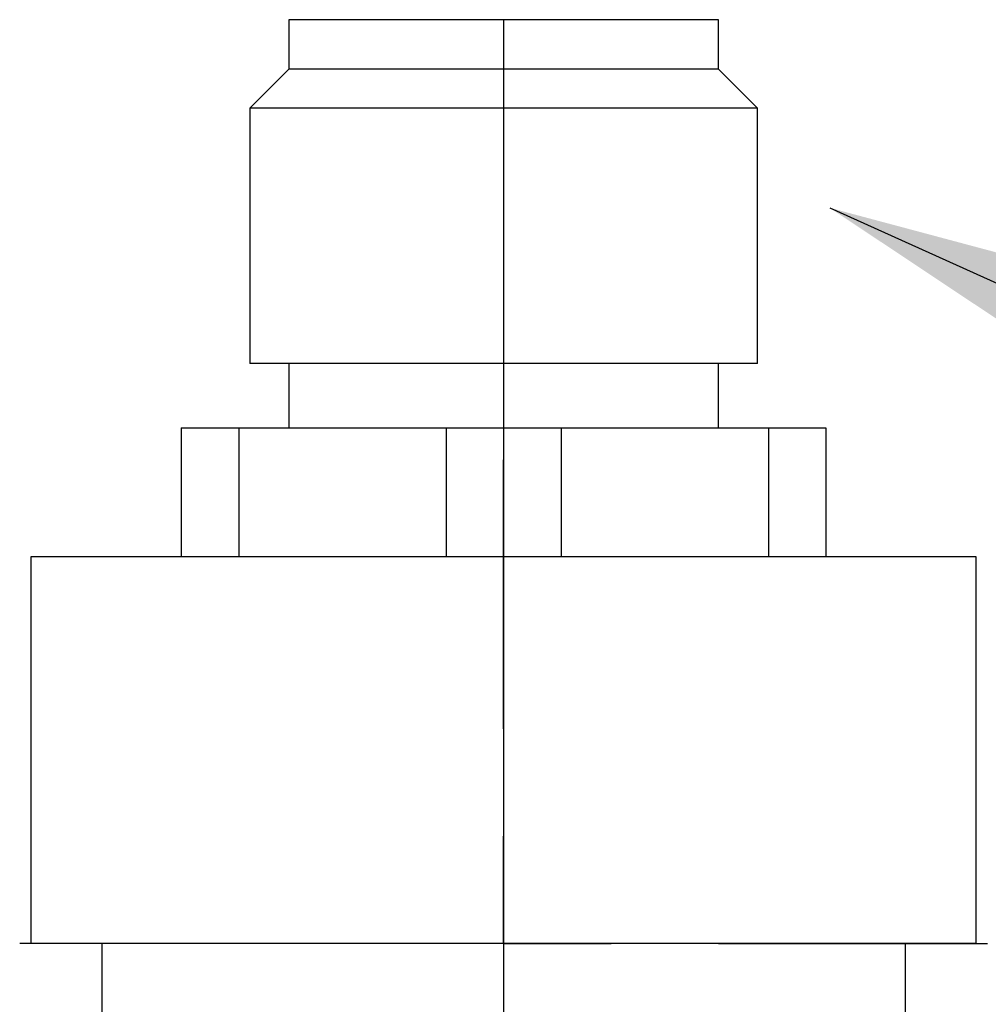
# Model space of a CAD drawing. Header units: millimetres. Extents: x 0 to 419, y 0 to 324.
# Tile 7 of 24: x 98 to 121, y 129 to 153. Entities that reach past the tile are written whole.
import ezdxf

# ---------------------------------------------------------------- set-up
doc = ezdxf.new("R2010")
doc.units = ezdxf.units.MM
doc.header["$LTSCALE"] = 1.5
doc.linetypes.add('CENTERX2', pattern=[20.32, 12.7, -2.54, 2.54, -2.54])
doc.layers.add('CENTER', color=40, linetype='CENTERX2')
doc.layers.add('TEXT', color=140, linetype='Continuous', lineweight=25)
doc.dimstyles.new('SLDDIMSTYLE2', dxfattribs={"dimtxt": 0.18, "dimasz": 4.953, "dimexe": 0, "dimexo": 0.0625, "dimgap": 0, "dimtad": 0, "dimtih": 1, "dimtoh": 1, "dimdec": 0, "dimrnd": 1e-09, "dimzin": 0, "dimdsep": 46, "dimtxsty": 'Standard', "dimsah": 1, "dimcen": 0.09, "dimadec": 0, "dimazin": 0, "dimtfac": 4.953, "dimtdec": 0, "dimtofl": 0, "dimtmove": 0, "dimatfit": 3, "dimfxl": 0, "dimfrac": 2, "dimtolj": 1, "dimtzin": 0, "dimarcsym": 0})

# ---------------------------------------------------------------- blocks, each defined once
blk = doc.blocks.new('SW_CENTERMARKSYMBOL_0')
at = {"layer": 'CENTER', "color": 0}
for p, q in [((0, 5.08), (0, 11.44)), ((0, 0), (0, 2.54)), ((-5.08, 0), (-11.44, 0)), ((0, 0), (-2.54, 0)), ((0, 0), (0, -2.54)), ((0, 0), (2.54, 0)), ((5.08, 0), (11.44, 0)), ((0, -5.08), (0, -11.44))]:
    blk.add_line(p, q, dxfattribs=at)

msp = doc.modelspace()

# ---------------------------------------------------------------- linework, layer by layer
for p, q in [((104.322, 152.758), (104.322, 151.588)), ((109.402, 152.758), (104.322, 152.758)), ((109.402, 152.758), (109.402, 151.588)), ((114.482, 152.758), (109.402, 152.758)), ((114.482, 151.588), (114.482, 152.758)), ((104.322, 151.588), (103.402, 150.668)), ((109.402, 151.588), (104.322, 151.588)), ((109.402, 151.588), (109.402, 150.668)), ((114.482, 151.588), (109.402, 151.588)), ((115.402, 150.668), (114.482, 151.588)), ((103.402, 150.668), (103.402, 144.63)), ((109.402, 150.668), (103.402, 150.668)), ((109.402, 150.668), (109.402, 144.63)), ((115.402, 150.668), (109.402, 150.668)), ((115.402, 144.63), (115.402, 150.668)), ((109.402, 144.63), (103.402, 144.63)), ((104.322, 144.63), (104.322, 143.106)), ((115.402, 144.63), (109.402, 144.63)), ((109.402, 144.63), (109.402, 143.106)), ((114.482, 143.106), (114.482, 144.63)), ((101.782, 143.106), (101.782, 140.058)), ((101.782, 143.106), (103.143, 143.106)), ((103.143, 143.106), (103.143, 140.058)), ((103.143, 143.106), (108.042, 143.106)), ((108.042, 143.106), (108.042, 140.058)), ((108.042, 143.106), (109.402, 143.106)), ((109.402, 143.106), (109.402, 140.058)), ((109.402, 143.106), (110.763, 143.106)), ((110.763, 143.106), (110.763, 140.058)), ((110.763, 143.106), (115.662, 143.106)), ((115.662, 143.106), (115.662, 140.058)), ((115.662, 143.106), (117.022, 143.106)), ((117.022, 143.106), (117.022, 140.058)), ((98.226, 140.058), (98.226, 130.914)), ((109.402, 140.058), (98.226, 140.058)), ((109.402, 140.058), (109.402, 130.914)), ((120.578, 140.058), (109.402, 140.058)), ((120.578, 130.914), (120.578, 140.058)), ((109.402, 130.914), (98.226, 130.914)), ((99.902, 130.914), (99.902, 129.009)), ((120.578, 130.914), (109.402, 130.914)), ((109.402, 130.914), (109.402, 129.009)), ((118.902, 129.009), (118.902, 130.914))]:
    msp.add_line(p, q)

# ---------------------------------------------------------------- block references
at = {"layer": 'CENTER'}
msp.add_blockref('SW_CENTERMARKSYMBOL_0', (109.402, 130.914), dxfattribs=at)

# ---------------------------------------------------------------- leaders
at = {"layer": 'TEXT', "linetype": 'CENTERX2', "lineweight": 18}
msp.add_leader([(117.113, 148.309), (129.156, 142.869), (132.496, 142.869)], dimstyle='SLDDIMSTYLE2', dxfattribs=at)

doc.saveas('drawing.dxf')
